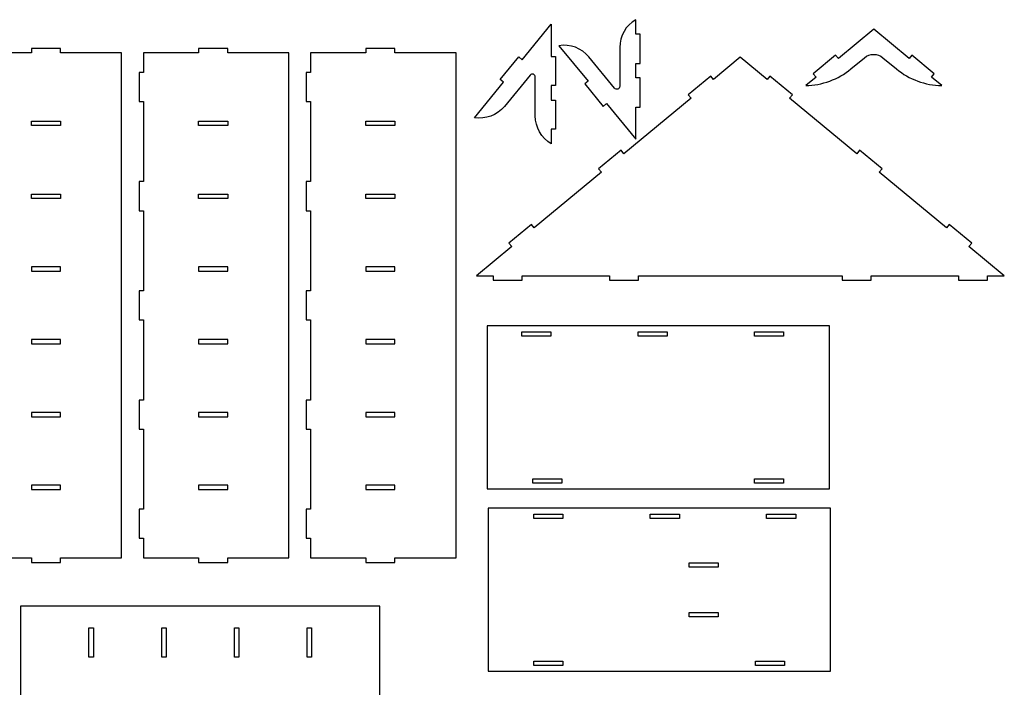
# Model space of a CAD drawing. Header units: millimetres. Extents: x -1146 to 1019, y -763 to 979.
# Tile 92 of 143: x -75 to 602, y 500 to 958. Entities that reach past the tile are written whole.
import ezdxf

# ---------------------------------------------------------------- set-up
doc = ezdxf.new("R2010")
doc.units = ezdxf.units.MM
doc.header["$MEASUREMENT"] = 0
doc.layers.add('Layer 1', color=7, linetype='Continuous')

msp = doc.modelspace()

# ---------------------------------------------------------------- linework, layer by layer
at = {"layer": 'Layer 1', "lineweight": 25}
for points, knots in [([(237.1956, 891.0567), (244.9477, 889.7603), (252.8026, 892.6978), (257.8016, 898.7633), (257.8016, 898.7633), (257.8016, 898.7633), (275.4975, 920.2342), (275.4975, 920.2342), (275.4975, 920.2342), (276.0342, 920.8855), (276.9222, 921.1298), (277.7167, 920.8446), (277.7167, 920.8446), (278.5112, 920.5596), (279.0408, 919.8062), (279.0408, 918.9622), (279.0408, 918.9622), (279.0408, 918.9622), (279.0408, 892.2282), (279.0408, 892.2282), (279.0408, 892.2282), (279.0408, 884.3684), (283.2341, 877.1055), (290.0408, 873.1757), (290.0408, 873.1757), (290.0408, 873.1757), (290.0408, 883.1757), (290.0408, 883.1757), (290.0408, 883.1757), (290.0408, 883.1757), (293.0408, 883.1757), (293.0408, 883.1757), (293.0408, 883.1757), (293.0408, 883.1757), (293.0408, 903.1757), (293.0408, 903.1757), (293.0408, 903.1757), (293.0408, 903.1757), (290.0408, 903.1757), (290.0408, 903.1757), (290.0408, 903.1757), (290.0408, 903.1757), (290.0408, 913.1757), (290.0408, 913.1757), (290.0408, 913.1757), (290.0408, 913.1757), (293.0408, 913.1757), (293.0408, 913.1757), (293.0408, 913.1757), (293.0408, 913.1757), (293.0408, 933.1757), (293.0408, 933.1757), (293.0408, 933.1757), (293.0408, 933.1757), (290.0408, 933.1757), (290.0408, 933.1757), (290.0408, 933.1757), (290.0408, 933.1757), (290.0408, 955.1757), (290.0408, 955.1757), (290.0408, 955.1757), (290.0408, 955.1757), (269.9781, 930.8331), (269.9781, 930.8331), (269.9781, 930.8331), (269.9781, 930.8331), (267.6631, 932.7411), (267.6631, 932.7411), (267.6631, 932.7411), (267.6631, 932.7411), (254.943, 917.3073), (254.943, 917.3073), (254.943, 917.3073), (254.943, 917.3073), (257.2582, 915.3993), (257.2582, 915.3993), (257.2582, 915.3993), (257.2582, 915.3993), (237.1955, 891.0567), (237.1955, 891.0567), (237.1955, 891.0567), (237.1955, 891.0567), (237.1956, 891.0567), (237.1956, 891.0567)], [0, 0, 0, 0, 0.04545455, 0.04545455, 0.04545455, 0.04545455, 0.09090909, 0.09090909, 0.09090909, 0.09090909, 0.13636364, 0.13636364, 0.13636364, 0.13636364, 0.18181818, 0.18181818, 0.18181818, 0.18181818, 0.22727273, 0.22727273, 0.22727273, 0.22727273, 0.27272727, 0.27272727, 0.27272727, 0.27272727, 0.31818182, 0.31818182, 0.31818182, 0.31818182, 0.36363636, 0.36363636, 0.36363636, 0.36363636, 0.40909091, 0.40909091, 0.40909091, 0.40909091, 0.45454545, 0.45454545, 0.45454545, 0.45454545, 0.5, 0.5, 0.5, 0.5, 0.54545455, 0.54545455, 0.54545455, 0.54545455, 0.59090909, 0.59090909, 0.59090909, 0.59090909, 0.63636364, 0.63636364, 0.63636364, 0.63636364, 0.68181818, 0.68181818, 0.68181818, 0.68181818, 0.72727273, 0.72727273, 0.72727273, 0.72727273, 0.77272727, 0.77272727, 0.77272727, 0.77272727, 0.81818182, 0.81818182, 0.81818182, 0.81818182, 0.86363636, 0.86363636, 0.86363636, 0.86363636, 0.90909091, 0.90909091, 0.90909091, 0.90909091, 1, 1, 1, 1]), ([(295.2793, 940.4668), (303.0314, 941.7632), (310.8863, 938.8257), (315.8853, 932.7602), (315.8853, 932.7602), (315.8853, 932.7602), (333.5812, 911.2893), (333.5812, 911.2893), (333.5812, 911.2893), (334.1179, 910.638), (335.0059, 910.3937), (335.8004, 910.6789), (335.8004, 910.6789), (336.5949, 910.9639), (337.1245, 911.7173), (337.1245, 912.5613), (337.1245, 912.5613), (337.1245, 912.5613), (337.1245, 939.2953), (337.1245, 939.2953), (337.1245, 939.2953), (337.1245, 947.1551), (341.3178, 954.418), (348.1245, 958.3478), (348.1245, 958.3478), (348.1245, 958.3478), (348.1245, 948.3478), (348.1245, 948.3478), (348.1245, 948.3478), (348.1245, 948.3478), (351.1245, 948.3478), (351.1245, 948.3478), (351.1245, 948.3478), (351.1245, 948.3478), (351.1245, 928.3478), (351.1245, 928.3478), (351.1245, 928.3478), (351.1245, 928.3478), (348.1245, 928.3478), (348.1245, 928.3478), (348.1245, 928.3478), (348.1245, 928.3478), (348.1245, 918.3478), (348.1245, 918.3478), (348.1245, 918.3478), (348.1245, 918.3478), (351.1245, 918.3478), (351.1245, 918.3478), (351.1245, 918.3478), (351.1245, 918.3478), (351.1245, 898.3478), (351.1245, 898.3478), (351.1245, 898.3478), (351.1245, 898.3478), (348.1245, 898.3478), (348.1245, 898.3478), (348.1245, 898.3478), (348.1245, 898.3478), (348.1245, 876.3478), (348.1245, 876.3478), (348.1245, 876.3478), (348.1245, 876.3478), (328.0618, 900.6904), (328.0618, 900.6904), (328.0618, 900.6904), (328.0618, 900.6904), (325.7468, 898.7824), (325.7468, 898.7824), (325.7468, 898.7824), (325.7468, 898.7824), (313.0267, 914.2162), (313.0267, 914.2162), (313.0267, 914.2162), (313.0267, 914.2162), (315.3419, 916.1242), (315.3419, 916.1242), (315.3419, 916.1242), (315.3419, 916.1242), (295.2792, 940.4668), (295.2792, 940.4668), (295.2792, 940.4668), (295.2792, 940.4668), (295.2793, 940.4668), (295.2793, 940.4668)], [0, 0, 0, 0, 0.04545455, 0.04545455, 0.04545455, 0.04545455, 0.09090909, 0.09090909, 0.09090909, 0.09090909, 0.13636364, 0.13636364, 0.13636364, 0.13636364, 0.18181818, 0.18181818, 0.18181818, 0.18181818, 0.22727273, 0.22727273, 0.22727273, 0.22727273, 0.27272727, 0.27272727, 0.27272727, 0.27272727, 0.31818182, 0.31818182, 0.31818182, 0.31818182, 0.36363636, 0.36363636, 0.36363636, 0.36363636, 0.40909091, 0.40909091, 0.40909091, 0.40909091, 0.45454545, 0.45454545, 0.45454545, 0.45454545, 0.5, 0.5, 0.5, 0.5, 0.54545455, 0.54545455, 0.54545455, 0.54545455, 0.59090909, 0.59090909, 0.59090909, 0.59090909, 0.63636364, 0.63636364, 0.63636364, 0.63636364, 0.68181818, 0.68181818, 0.68181818, 0.68181818, 0.72727273, 0.72727273, 0.72727273, 0.72727273, 0.77272727, 0.77272727, 0.77272727, 0.77272727, 0.81818182, 0.81818182, 0.81818182, 0.81818182, 0.86363636, 0.86363636, 0.86363636, 0.86363636, 0.90909091, 0.90909091, 0.90909091, 0.90909091, 1, 1, 1, 1]), ([(558.5167, 913.1024), (547.1405, 913.2678), (536.1609, 917.3079), (527.3908, 924.5558), (527.3908, 924.5558), (527.3908, 924.5558), (518.1112, 932.2248), (518.1112, 932.2248), (518.1112, 932.2248), (514.4137, 935.2804), (509.0675, 935.2804), (505.3703, 932.2248), (505.3703, 932.2248), (505.3703, 932.2248), (496.0907, 924.5558), (496.0907, 924.5558), (496.0907, 924.5558), (487.3206, 917.3079), (476.3412, 913.2678), (464.9648, 913.1024), (464.9648, 913.1024), (464.9648, 913.1024), (472.088, 918.9894), (472.088, 918.9894), (472.088, 918.9894), (472.088, 918.9894), (470.1218, 921.2553), (470.1218, 921.2553), (470.1218, 921.2553), (470.1218, 921.2553), (485.5383, 933.9962), (485.5383, 933.9962), (485.5383, 933.9962), (485.5383, 933.9962), (487.4489, 931.6843), (487.4489, 931.6843), (487.4489, 931.6843), (487.4489, 931.6843), (511.7407, 951.7602), (511.7407, 951.7602), (511.7407, 951.7602), (511.7407, 951.7602), (536.0325, 931.6843), (536.0325, 931.6843), (536.0325, 931.6843), (536.0325, 931.6843), (537.9431, 933.9962), (537.9431, 933.9962), (537.9431, 933.9962), (537.9431, 933.9962), (553.3596, 921.2553), (553.3596, 921.2553), (553.3596, 921.2553), (553.3596, 921.2553), (551.3934, 918.9894), (551.3934, 918.9894), (551.3934, 918.9894), (551.3934, 918.9894), (558.5166, 913.1024), (558.5166, 913.1024), (558.5166, 913.1024), (558.5166, 913.1024), (558.5167, 913.1024), (558.5167, 913.1024)], [0, 0, 0, 0, 0.05882353, 0.05882353, 0.05882353, 0.05882353, 0.11764706, 0.11764706, 0.11764706, 0.11764706, 0.17647059, 0.17647059, 0.17647059, 0.17647059, 0.23529412, 0.23529412, 0.23529412, 0.23529412, 0.29411765, 0.29411765, 0.29411765, 0.29411765, 0.35294118, 0.35294118, 0.35294118, 0.35294118, 0.41176471, 0.41176471, 0.41176471, 0.41176471, 0.47058824, 0.47058824, 0.47058824, 0.47058824, 0.52941176, 0.52941176, 0.52941176, 0.52941176, 0.58823529, 0.58823529, 0.58823529, 0.58823529, 0.64705882, 0.64705882, 0.64705882, 0.64705882, 0.70588235, 0.70588235, 0.70588235, 0.70588235, 0.76470588, 0.76470588, 0.76470588, 0.76470588, 0.82352941, 0.82352941, 0.82352941, 0.82352941, 0.88235294, 0.88235294, 0.88235294, 0.88235294, 1, 1, 1, 1]), ([(-105.4128, 588.5999), (-105.4128, 588.5999), (-105.4128, 602.1), (-105.4128, 602.1), (-105.4128, 602.1), (-105.4128, 602.1), (-108.4128, 602.1), (-108.4128, 602.1), (-108.4128, 602.1), (-108.4128, 602.1), (-108.4128, 622.1), (-108.4128, 622.1), (-108.4128, 622.1), (-108.4128, 622.1), (-105.4128, 622.1), (-105.4128, 622.1), (-105.4128, 622.1), (-105.4128, 622.1), (-105.4128, 677.0999), (-105.4128, 677.0999), (-105.4128, 677.0999), (-105.4128, 677.0999), (-108.4128, 677.0999), (-108.4128, 677.0999), (-108.4128, 677.0999), (-108.4128, 677.0999), (-108.4128, 697.0999), (-108.4128, 697.0999), (-108.4128, 697.0999), (-108.4128, 697.0999), (-105.4128, 697.0999), (-105.4128, 697.0999), (-105.4128, 697.0999), (-105.4128, 697.0999), (-105.4128, 752.0998), (-105.4128, 752.0998), (-105.4128, 752.0998), (-105.4128, 752.0998), (-108.4128, 752.0998), (-108.4128, 752.0998), (-108.4128, 752.0998), (-108.4128, 752.0998), (-108.4128, 772.0998), (-108.4128, 772.0998), (-108.4128, 772.0998), (-108.4128, 772.0998), (-105.4128, 772.0998), (-105.4128, 772.0998), (-105.4128, 772.0998), (-105.4128, 772.0998), (-105.4128, 827.0997), (-105.4128, 827.0997), (-105.4128, 827.0997), (-105.4128, 827.0997), (-108.4128, 827.0997), (-108.4128, 827.0997), (-108.4128, 827.0997), (-108.4128, 827.0997), (-108.4128, 847.0997), (-108.4128, 847.0997), (-108.4128, 847.0997), (-108.4128, 847.0997), (-105.4128, 847.0997), (-105.4128, 847.0997), (-105.4128, 847.0997), (-105.4128, 847.0997), (-105.4128, 902.0996), (-105.4128, 902.0996), (-105.4128, 902.0996), (-105.4128, 902.0996), (-108.4128, 902.0996), (-108.4128, 902.0996), (-108.4128, 902.0996), (-108.4128, 902.0996), (-108.4128, 922.0996), (-108.4128, 922.0996), (-108.4128, 922.0996), (-108.4128, 922.0996), (-105.4128, 922.0996), (-105.4128, 922.0996), (-105.4128, 922.0996), (-105.4128, 922.0996), (-105.4128, 935.5997), (-105.4128, 935.5997), (-105.4128, 935.5997), (-105.4128, 935.5997), (-67.4129, 935.5997), (-67.4129, 935.5997), (-67.4129, 935.5997), (-67.4129, 935.5997), (-67.4129, 938.5997), (-67.4129, 938.5997), (-67.4129, 938.5997), (-67.4129, 938.5997), (-47.4129, 938.5997), (-47.4129, 938.5997), (-47.4129, 938.5997), (-47.4129, 938.5997), (-47.4129, 935.5997), (-47.4129, 935.5997), (-47.4129, 935.5997), (-47.4129, 935.5997), (-5.413, 935.5997), (-5.413, 935.5997), (-5.413, 935.5997), (-5.413, 935.5997), (-5.413, 588.5996), (-5.413, 588.5996), (-5.413, 588.5996), (-5.413, 588.5996), (-47.4129, 588.5996), (-47.4129, 588.5996), (-47.4129, 588.5996), (-47.4129, 588.5996), (-47.4129, 585.5996), (-47.4129, 585.5996), (-47.4129, 585.5996), (-47.4129, 585.5996), (-67.4129, 585.5996), (-67.4129, 585.5996), (-67.4129, 585.5996), (-67.4129, 585.5996), (-67.4129, 588.5996), (-67.4129, 588.5996), (-67.4129, 588.5996), (-67.4129, 588.5996), (-105.4128, 588.5996), (-105.4128, 588.5996), (-105.4128, 588.5996), (-105.4128, 588.5996), (-105.4128, 588.5999), (-105.4128, 588.5999)], [0, 0, 0, 0, 0.02941176, 0.02941176, 0.02941176, 0.02941176, 0.05882353, 0.05882353, 0.05882353, 0.05882353, 0.08823529, 0.08823529, 0.08823529, 0.08823529, 0.11764706, 0.11764706, 0.11764706, 0.11764706, 0.14705882, 0.14705882, 0.14705882, 0.14705882, 0.17647059, 0.17647059, 0.17647059, 0.17647059, 0.20588235, 0.20588235, 0.20588235, 0.20588235, 0.23529412, 0.23529412, 0.23529412, 0.23529412, 0.26470588, 0.26470588, 0.26470588, 0.26470588, 0.29411765, 0.29411765, 0.29411765, 0.29411765, 0.32352941, 0.32352941, 0.32352941, 0.32352941, 0.35294118, 0.35294118, 0.35294118, 0.35294118, 0.38235294, 0.38235294, 0.38235294, 0.38235294, 0.41176471, 0.41176471, 0.41176471, 0.41176471, 0.44117647, 0.44117647, 0.44117647, 0.44117647, 0.47058824, 0.47058824, 0.47058824, 0.47058824, 0.5, 0.5, 0.5, 0.5, 0.52941176, 0.52941176, 0.52941176, 0.52941176, 0.55882353, 0.55882353, 0.55882353, 0.55882353, 0.58823529, 0.58823529, 0.58823529, 0.58823529, 0.61764706, 0.61764706, 0.61764706, 0.61764706, 0.64705882, 0.64705882, 0.64705882, 0.64705882, 0.67647059, 0.67647059, 0.67647059, 0.67647059, 0.70588235, 0.70588235, 0.70588235, 0.70588235, 0.73529412, 0.73529412, 0.73529412, 0.73529412, 0.76470588, 0.76470588, 0.76470588, 0.76470588, 0.79411765, 0.79411765, 0.79411765, 0.79411765, 0.82352941, 0.82352941, 0.82352941, 0.82352941, 0.85294118, 0.85294118, 0.85294118, 0.85294118, 0.88235294, 0.88235294, 0.88235294, 0.88235294, 0.91176471, 0.91176471, 0.91176471, 0.91176471, 0.94117647, 0.94117647, 0.94117647, 0.94117647, 1, 1, 1, 1]), ([(9.5872, 588.5999), (9.5872, 588.5999), (9.5872, 602.1), (9.5872, 602.1), (9.5872, 602.1), (9.5872, 602.1), (6.5872, 602.1), (6.5872, 602.1), (6.5872, 602.1), (6.5872, 602.1), (6.5872, 622.1), (6.5872, 622.1), (6.5872, 622.1), (6.5872, 622.1), (9.5872, 622.1), (9.5872, 622.1), (9.5872, 622.1), (9.5872, 622.1), (9.5872, 677.0999), (9.5872, 677.0999), (9.5872, 677.0999), (9.5872, 677.0999), (6.5872, 677.0999), (6.5872, 677.0999), (6.5872, 677.0999), (6.5872, 677.0999), (6.5872, 697.0999), (6.5872, 697.0999), (6.5872, 697.0999), (6.5872, 697.0999), (9.5872, 697.0999), (9.5872, 697.0999), (9.5872, 697.0999), (9.5872, 697.0999), (9.5872, 752.0998), (9.5872, 752.0998), (9.5872, 752.0998), (9.5872, 752.0998), (6.5872, 752.0998), (6.5872, 752.0998), (6.5872, 752.0998), (6.5872, 752.0998), (6.5872, 772.0998), (6.5872, 772.0998), (6.5872, 772.0998), (6.5872, 772.0998), (9.5872, 772.0998), (9.5872, 772.0998), (9.5872, 772.0998), (9.5872, 772.0998), (9.5872, 827.0997), (9.5872, 827.0997), (9.5872, 827.0997), (9.5872, 827.0997), (6.5872, 827.0997), (6.5872, 827.0997), (6.5872, 827.0997), (6.5872, 827.0997), (6.5872, 847.0997), (6.5872, 847.0997), (6.5872, 847.0997), (6.5872, 847.0997), (9.5872, 847.0997), (9.5872, 847.0997), (9.5872, 847.0997), (9.5872, 847.0997), (9.5872, 902.0996), (9.5872, 902.0996), (9.5872, 902.0996), (9.5872, 902.0996), (6.5872, 902.0996), (6.5872, 902.0996), (6.5872, 902.0996), (6.5872, 902.0996), (6.5872, 922.0996), (6.5872, 922.0996), (6.5872, 922.0996), (6.5872, 922.0996), (9.5872, 922.0996), (9.5872, 922.0996), (9.5872, 922.0996), (9.5872, 922.0996), (9.5872, 935.5997), (9.5872, 935.5997), (9.5872, 935.5997), (9.5872, 935.5997), (47.5871, 935.5997), (47.5871, 935.5997), (47.5871, 935.5997), (47.5871, 935.5997), (47.5871, 938.5997), (47.5871, 938.5997), (47.5871, 938.5997), (47.5871, 938.5997), (67.5871, 938.5997), (67.5871, 938.5997), (67.5871, 938.5997), (67.5871, 938.5997), (67.5871, 935.5997), (67.5871, 935.5997), (67.5871, 935.5997), (67.5871, 935.5997), (109.587, 935.5997), (109.587, 935.5997), (109.587, 935.5997), (109.587, 935.5997), (109.587, 588.5996), (109.587, 588.5996), (109.587, 588.5996), (109.587, 588.5996), (67.5871, 588.5996), (67.5871, 588.5996), (67.5871, 588.5996), (67.5871, 588.5996), (67.5871, 585.5996), (67.5871, 585.5996), (67.5871, 585.5996), (67.5871, 585.5996), (47.5871, 585.5996), (47.5871, 585.5996), (47.5871, 585.5996), (47.5871, 585.5996), (47.5871, 588.5996), (47.5871, 588.5996), (47.5871, 588.5996), (47.5871, 588.5996), (9.5872, 588.5996), (9.5872, 588.5996), (9.5872, 588.5996), (9.5872, 588.5996), (9.5872, 588.5999), (9.5872, 588.5999)], [0, 0, 0, 0, 0.02941176, 0.02941176, 0.02941176, 0.02941176, 0.05882353, 0.05882353, 0.05882353, 0.05882353, 0.08823529, 0.08823529, 0.08823529, 0.08823529, 0.11764706, 0.11764706, 0.11764706, 0.11764706, 0.14705882, 0.14705882, 0.14705882, 0.14705882, 0.17647059, 0.17647059, 0.17647059, 0.17647059, 0.20588235, 0.20588235, 0.20588235, 0.20588235, 0.23529412, 0.23529412, 0.23529412, 0.23529412, 0.26470588, 0.26470588, 0.26470588, 0.26470588, 0.29411765, 0.29411765, 0.29411765, 0.29411765, 0.32352941, 0.32352941, 0.32352941, 0.32352941, 0.35294118, 0.35294118, 0.35294118, 0.35294118, 0.38235294, 0.38235294, 0.38235294, 0.38235294, 0.41176471, 0.41176471, 0.41176471, 0.41176471, 0.44117647, 0.44117647, 0.44117647, 0.44117647, 0.47058824, 0.47058824, 0.47058824, 0.47058824, 0.5, 0.5, 0.5, 0.5, 0.52941176, 0.52941176, 0.52941176, 0.52941176, 0.55882353, 0.55882353, 0.55882353, 0.55882353, 0.58823529, 0.58823529, 0.58823529, 0.58823529, 0.61764706, 0.61764706, 0.61764706, 0.61764706, 0.64705882, 0.64705882, 0.64705882, 0.64705882, 0.67647059, 0.67647059, 0.67647059, 0.67647059, 0.70588235, 0.70588235, 0.70588235, 0.70588235, 0.73529412, 0.73529412, 0.73529412, 0.73529412, 0.76470588, 0.76470588, 0.76470588, 0.76470588, 0.79411765, 0.79411765, 0.79411765, 0.79411765, 0.82352941, 0.82352941, 0.82352941, 0.82352941, 0.85294118, 0.85294118, 0.85294118, 0.85294118, 0.88235294, 0.88235294, 0.88235294, 0.88235294, 0.91176471, 0.91176471, 0.91176471, 0.91176471, 0.94117647, 0.94117647, 0.94117647, 0.94117647, 1, 1, 1, 1]), ([(124.5872, 588.5999), (124.5872, 588.5999), (124.5872, 602.1), (124.5872, 602.1), (124.5872, 602.1), (124.5872, 602.1), (121.5872, 602.1), (121.5872, 602.1), (121.5872, 602.1), (121.5872, 602.1), (121.5872, 622.1), (121.5872, 622.1), (121.5872, 622.1), (121.5872, 622.1), (124.5872, 622.1), (124.5872, 622.1), (124.5872, 622.1), (124.5872, 622.1), (124.5872, 677.0999), (124.5872, 677.0999), (124.5872, 677.0999), (124.5872, 677.0999), (121.5872, 677.0999), (121.5872, 677.0999), (121.5872, 677.0999), (121.5872, 677.0999), (121.5872, 697.0999), (121.5872, 697.0999), (121.5872, 697.0999), (121.5872, 697.0999), (124.5872, 697.0999), (124.5872, 697.0999), (124.5872, 697.0999), (124.5872, 697.0999), (124.5872, 752.0998), (124.5872, 752.0998), (124.5872, 752.0998), (124.5872, 752.0998), (121.5872, 752.0998), (121.5872, 752.0998), (121.5872, 752.0998), (121.5872, 752.0998), (121.5872, 772.0998), (121.5872, 772.0998), (121.5872, 772.0998), (121.5872, 772.0998), (124.5872, 772.0998), (124.5872, 772.0998), (124.5872, 772.0998), (124.5872, 772.0998), (124.5872, 827.0997), (124.5872, 827.0997), (124.5872, 827.0997), (124.5872, 827.0997), (121.5872, 827.0997), (121.5872, 827.0997), (121.5872, 827.0997), (121.5872, 827.0997), (121.5872, 847.0997), (121.5872, 847.0997), (121.5872, 847.0997), (121.5872, 847.0997), (124.5872, 847.0997), (124.5872, 847.0997), (124.5872, 847.0997), (124.5872, 847.0997), (124.5872, 902.0996), (124.5872, 902.0996), (124.5872, 902.0996), (124.5872, 902.0996), (121.5872, 902.0996), (121.5872, 902.0996), (121.5872, 902.0996), (121.5872, 902.0996), (121.5872, 922.0996), (121.5872, 922.0996), (121.5872, 922.0996), (121.5872, 922.0996), (124.5872, 922.0996), (124.5872, 922.0996), (124.5872, 922.0996), (124.5872, 922.0996), (124.5872, 935.5997), (124.5872, 935.5997), (124.5872, 935.5997), (124.5872, 935.5997), (162.5871, 935.5997), (162.5871, 935.5997), (162.5871, 935.5997), (162.5871, 935.5997), (162.5871, 938.5997), (162.5871, 938.5997), (162.5871, 938.5997), (162.5871, 938.5997), (182.5871, 938.5997), (182.5871, 938.5997), (182.5871, 938.5997), (182.5871, 938.5997), (182.5871, 935.5997), (182.5871, 935.5997), (182.5871, 935.5997), (182.5871, 935.5997), (224.587, 935.5997), (224.587, 935.5997), (224.587, 935.5997), (224.587, 935.5997), (224.587, 588.5996), (224.587, 588.5996), (224.587, 588.5996), (224.587, 588.5996), (182.5871, 588.5996), (182.5871, 588.5996), (182.5871, 588.5996), (182.5871, 588.5996), (182.5871, 585.5996), (182.5871, 585.5996), (182.5871, 585.5996), (182.5871, 585.5996), (162.5871, 585.5996), (162.5871, 585.5996), (162.5871, 585.5996), (162.5871, 585.5996), (162.5871, 588.5996), (162.5871, 588.5996), (162.5871, 588.5996), (162.5871, 588.5996), (124.5872, 588.5996), (124.5872, 588.5996), (124.5872, 588.5996), (124.5872, 588.5996), (124.5872, 588.5999), (124.5872, 588.5999)], [0, 0, 0, 0, 0.02941176, 0.02941176, 0.02941176, 0.02941176, 0.05882353, 0.05882353, 0.05882353, 0.05882353, 0.08823529, 0.08823529, 0.08823529, 0.08823529, 0.11764706, 0.11764706, 0.11764706, 0.11764706, 0.14705882, 0.14705882, 0.14705882, 0.14705882, 0.17647059, 0.17647059, 0.17647059, 0.17647059, 0.20588235, 0.20588235, 0.20588235, 0.20588235, 0.23529412, 0.23529412, 0.23529412, 0.23529412, 0.26470588, 0.26470588, 0.26470588, 0.26470588, 0.29411765, 0.29411765, 0.29411765, 0.29411765, 0.32352941, 0.32352941, 0.32352941, 0.32352941, 0.35294118, 0.35294118, 0.35294118, 0.35294118, 0.38235294, 0.38235294, 0.38235294, 0.38235294, 0.41176471, 0.41176471, 0.41176471, 0.41176471, 0.44117647, 0.44117647, 0.44117647, 0.44117647, 0.47058824, 0.47058824, 0.47058824, 0.47058824, 0.5, 0.5, 0.5, 0.5, 0.52941176, 0.52941176, 0.52941176, 0.52941176, 0.55882353, 0.55882353, 0.55882353, 0.55882353, 0.58823529, 0.58823529, 0.58823529, 0.58823529, 0.61764706, 0.61764706, 0.61764706, 0.61764706, 0.64705882, 0.64705882, 0.64705882, 0.64705882, 0.67647059, 0.67647059, 0.67647059, 0.67647059, 0.70588235, 0.70588235, 0.70588235, 0.70588235, 0.73529412, 0.73529412, 0.73529412, 0.73529412, 0.76470588, 0.76470588, 0.76470588, 0.76470588, 0.79411765, 0.79411765, 0.79411765, 0.79411765, 0.82352941, 0.82352941, 0.82352941, 0.82352941, 0.85294118, 0.85294118, 0.85294118, 0.85294118, 0.88235294, 0.88235294, 0.88235294, 0.88235294, 0.91176471, 0.91176471, 0.91176471, 0.91176471, 0.94117647, 0.94117647, 0.94117647, 0.94117647, 1, 1, 1, 1]), ([(490.0419, 782.5255), (490.0419, 782.5255), (350.0417, 782.5255), (350.0417, 782.5255), (350.0417, 782.5255), (350.0417, 782.5255), (350.0417, 779.5256), (350.0417, 779.5256), (350.0417, 779.5256), (350.0417, 779.5256), (330.0417, 779.5256), (330.0417, 779.5256), (330.0417, 779.5256), (330.0417, 779.5256), (330.0417, 782.5255), (330.0417, 782.5255), (330.0417, 782.5255), (330.0417, 782.5255), (270.0418, 782.5255), (270.0418, 782.5255), (270.0418, 782.5255), (270.0418, 782.5255), (270.0418, 779.5256), (270.0418, 779.5256), (270.0418, 779.5256), (270.0418, 779.5256), (250.0419, 779.5256), (250.0419, 779.5256), (250.0419, 779.5256), (250.0419, 779.5256), (250.0419, 782.5255), (250.0419, 782.5255), (250.0419, 782.5255), (250.0419, 782.5255), (238.5418, 782.5255), (238.5418, 782.5255), (238.5418, 782.5255), (238.5418, 782.5255), (262.8536, 802.618), (262.8536, 802.618), (262.8536, 802.618), (262.8536, 802.618), (260.9426, 804.9306), (260.9426, 804.9306), (260.9426, 804.9306), (260.9426, 804.9306), (276.3591, 817.6715), (276.3591, 817.6715), (276.3591, 817.6715), (276.3591, 817.6715), (278.2702, 815.3591), (278.2702, 815.3591), (278.2702, 815.3591), (278.2702, 815.3591), (324.5198, 853.5818), (324.5198, 853.5818), (324.5198, 853.5818), (324.5198, 853.5818), (322.6087, 855.8942), (322.6087, 855.8942), (322.6087, 855.8942), (322.6087, 855.8942), (338.0252, 868.6351), (338.0252, 868.6351), (338.0252, 868.6351), (338.0252, 868.6351), (339.9363, 866.3227), (339.9363, 866.3227), (339.9363, 866.3227), (339.9363, 866.3227), (386.1859, 904.5454), (386.1859, 904.5454), (386.1859, 904.5454), (386.1859, 904.5454), (384.2745, 906.858), (384.2745, 906.858), (384.2745, 906.858), (384.2745, 906.858), (399.6911, 919.5989), (399.6911, 919.5989), (399.6911, 919.5989), (399.6911, 919.5989), (401.6024, 917.2863), (401.6024, 917.2863), (401.6024, 917.2863), (401.6024, 917.2863), (420.0418, 932.5257), (420.0418, 932.5257), (420.0418, 932.5257), (420.0418, 932.5257), (438.4812, 917.2863), (438.4812, 917.2863), (438.4812, 917.2863), (438.4812, 917.2863), (440.3925, 919.5989), (440.3925, 919.5989), (440.3925, 919.5989), (440.3925, 919.5989), (455.8091, 906.858), (455.8091, 906.858), (455.8091, 906.858), (455.8091, 906.858), (453.8977, 904.5454), (453.8977, 904.5454), (453.8977, 904.5454), (453.8977, 904.5454), (500.1473, 866.3227), (500.1473, 866.3227), (500.1473, 866.3227), (500.1473, 866.3227), (502.0584, 868.6351), (502.0584, 868.6351), (502.0584, 868.6351), (502.0584, 868.6351), (517.4749, 855.8942), (517.4749, 855.8942), (517.4749, 855.8942), (517.4749, 855.8942), (515.5638, 853.5818), (515.5638, 853.5818), (515.5638, 853.5818), (515.5638, 853.5818), (561.8134, 815.3591), (561.8134, 815.3591), (561.8134, 815.3591), (561.8134, 815.3591), (563.7245, 817.6715), (563.7245, 817.6715), (563.7245, 817.6715), (563.7245, 817.6715), (579.141, 804.9306), (579.141, 804.9306), (579.141, 804.9306), (579.141, 804.9306), (577.2299, 802.618), (577.2299, 802.618), (577.2299, 802.618), (577.2299, 802.618), (601.5418, 782.5255), (601.5418, 782.5255), (601.5418, 782.5255), (601.5418, 782.5255), (590.0417, 782.5255), (590.0417, 782.5255), (590.0417, 782.5255), (590.0417, 782.5255), (590.0417, 779.5256), (590.0417, 779.5256), (590.0417, 779.5256), (590.0417, 779.5256), (570.0417, 779.5256), (570.0417, 779.5256), (570.0417, 779.5256), (570.0417, 779.5256), (570.0417, 782.5255), (570.0417, 782.5255), (570.0417, 782.5255), (570.0417, 782.5255), (510.0419, 782.5255), (510.0419, 782.5255), (510.0419, 782.5255), (510.0419, 782.5255), (510.0419, 779.5256), (510.0419, 779.5256), (510.0419, 779.5256), (510.0419, 779.5256), (490.0419, 779.5256), (490.0419, 779.5256), (490.0419, 779.5256), (490.0419, 779.5256), (490.0419, 782.5255), (490.0419, 782.5255)], [0, 0, 0, 0, 0.02272727, 0.02272727, 0.02272727, 0.02272727, 0.04545455, 0.04545455, 0.04545455, 0.04545455, 0.06818182, 0.06818182, 0.06818182, 0.06818182, 0.09090909, 0.09090909, 0.09090909, 0.09090909, 0.11363636, 0.11363636, 0.11363636, 0.11363636, 0.13636364, 0.13636364, 0.13636364, 0.13636364, 0.15909091, 0.15909091, 0.15909091, 0.15909091, 0.18181818, 0.18181818, 0.18181818, 0.18181818, 0.20454545, 0.20454545, 0.20454545, 0.20454545, 0.22727273, 0.22727273, 0.22727273, 0.22727273, 0.25, 0.25, 0.25, 0.25, 0.27272727, 0.27272727, 0.27272727, 0.27272727, 0.29545455, 0.29545455, 0.29545455, 0.29545455, 0.31818182, 0.31818182, 0.31818182, 0.31818182, 0.34090909, 0.34090909, 0.34090909, 0.34090909, 0.36363636, 0.36363636, 0.36363636, 0.36363636, 0.38636364, 0.38636364, 0.38636364, 0.38636364, 0.40909091, 0.40909091, 0.40909091, 0.40909091, 0.43181818, 0.43181818, 0.43181818, 0.43181818, 0.45454545, 0.45454545, 0.45454545, 0.45454545, 0.47727273, 0.47727273, 0.47727273, 0.47727273, 0.5, 0.5, 0.5, 0.5, 0.52272727, 0.52272727, 0.52272727, 0.52272727, 0.54545455, 0.54545455, 0.54545455, 0.54545455, 0.56818182, 0.56818182, 0.56818182, 0.56818182, 0.59090909, 0.59090909, 0.59090909, 0.59090909, 0.61363636, 0.61363636, 0.61363636, 0.61363636, 0.63636364, 0.63636364, 0.63636364, 0.63636364, 0.65909091, 0.65909091, 0.65909091, 0.65909091, 0.68181818, 0.68181818, 0.68181818, 0.68181818, 0.70454545, 0.70454545, 0.70454545, 0.70454545, 0.72727273, 0.72727273, 0.72727273, 0.72727273, 0.75, 0.75, 0.75, 0.75, 0.77272727, 0.77272727, 0.77272727, 0.77272727, 0.79545455, 0.79545455, 0.79545455, 0.79545455, 0.81818182, 0.81818182, 0.81818182, 0.81818182, 0.84090909, 0.84090909, 0.84090909, 0.84090909, 0.86363636, 0.86363636, 0.86363636, 0.86363636, 0.88636364, 0.88636364, 0.88636364, 0.88636364, 0.90909091, 0.90909091, 0.90909091, 0.90909091, 0.93181818, 0.93181818, 0.93181818, 0.93181818, 0.95454545, 0.95454545, 0.95454545, 0.95454545, 1, 1, 1, 1]), ([(-47.4129, 885.5998), (-47.4129, 885.5998), (-47.4129, 888.5998), (-47.4129, 888.5998), (-47.4129, 888.5998), (-47.4129, 888.5998), (-67.4129, 888.5998), (-67.4129, 888.5998), (-67.4129, 888.5998), (-67.4129, 888.5998), (-67.4129, 885.5998), (-67.4129, 885.5998), (-67.4129, 885.5998), (-67.4129, 885.5998), (-47.4129, 885.5998), (-47.4129, 885.5998)], [0, 0, 0, 0, 0.2, 0.2, 0.2, 0.2, 0.4, 0.4, 0.4, 0.4, 0.6, 0.6, 0.6, 0.6, 1, 1, 1, 1]), ([(67.5871, 885.5998), (67.5871, 885.5998), (67.5871, 888.5998), (67.5871, 888.5998), (67.5871, 888.5998), (67.5871, 888.5998), (47.5871, 888.5998), (47.5871, 888.5998), (47.5871, 888.5998), (47.5871, 888.5998), (47.5871, 885.5998), (47.5871, 885.5998), (47.5871, 885.5998), (47.5871, 885.5998), (67.5871, 885.5998), (67.5871, 885.5998)], [0, 0, 0, 0, 0.2, 0.2, 0.2, 0.2, 0.4, 0.4, 0.4, 0.4, 0.6, 0.6, 0.6, 0.6, 1, 1, 1, 1]), ([(182.5871, 885.5998), (182.5871, 885.5998), (182.5871, 888.5998), (182.5871, 888.5998), (182.5871, 888.5998), (182.5871, 888.5998), (162.5871, 888.5998), (162.5871, 888.5998), (162.5871, 888.5998), (162.5871, 888.5998), (162.5871, 885.5998), (162.5871, 885.5998), (162.5871, 885.5998), (162.5871, 885.5998), (182.5871, 885.5998), (182.5871, 885.5998)], [0, 0, 0, 0, 0.2, 0.2, 0.2, 0.2, 0.4, 0.4, 0.4, 0.4, 0.6, 0.6, 0.6, 0.6, 1, 1, 1, 1]), ([(-47.4129, 835.5999), (-47.4129, 835.5999), (-47.4129, 838.5999), (-47.4129, 838.5999), (-47.4129, 838.5999), (-47.4129, 838.5999), (-67.4129, 838.5999), (-67.4129, 838.5999), (-67.4129, 838.5999), (-67.4129, 838.5999), (-67.4129, 835.5999), (-67.4129, 835.5999), (-67.4129, 835.5999), (-67.4129, 835.5999), (-47.4129, 835.5999), (-47.4129, 835.5999)], [0, 0, 0, 0, 0.2, 0.2, 0.2, 0.2, 0.4, 0.4, 0.4, 0.4, 0.6, 0.6, 0.6, 0.6, 1, 1, 1, 1]), ([(67.5871, 835.5999), (67.5871, 835.5999), (67.5871, 838.5999), (67.5871, 838.5999), (67.5871, 838.5999), (67.5871, 838.5999), (47.5871, 838.5999), (47.5871, 838.5999), (47.5871, 838.5999), (47.5871, 838.5999), (47.5871, 835.5999), (47.5871, 835.5999), (47.5871, 835.5999), (47.5871, 835.5999), (67.5871, 835.5999), (67.5871, 835.5999)], [0, 0, 0, 0, 0.2, 0.2, 0.2, 0.2, 0.4, 0.4, 0.4, 0.4, 0.6, 0.6, 0.6, 0.6, 1, 1, 1, 1]), ([(182.5871, 835.5999), (182.5871, 835.5999), (182.5871, 838.5999), (182.5871, 838.5999), (182.5871, 838.5999), (182.5871, 838.5999), (162.5871, 838.5999), (162.5871, 838.5999), (162.5871, 838.5999), (162.5871, 838.5999), (162.5871, 835.5999), (162.5871, 835.5999), (162.5871, 835.5999), (162.5871, 835.5999), (182.5871, 835.5999), (182.5871, 835.5999)], [0, 0, 0, 0, 0.2, 0.2, 0.2, 0.2, 0.4, 0.4, 0.4, 0.4, 0.6, 0.6, 0.6, 0.6, 1, 1, 1, 1]), ([(-67.4129, 788.6), (-67.4129, 788.6), (-47.4129, 788.6), (-47.4129, 788.6), (-47.4129, 788.6), (-47.4129, 788.6), (-47.4129, 785.6), (-47.4129, 785.6), (-47.4129, 785.6), (-47.4129, 785.6), (-67.4129, 785.6), (-67.4129, 785.6), (-67.4129, 785.6), (-67.4129, 785.6), (-67.4129, 788.6), (-67.4129, 788.6)], [0, 0, 0, 0, 0.2, 0.2, 0.2, 0.2, 0.4, 0.4, 0.4, 0.4, 0.6, 0.6, 0.6, 0.6, 1, 1, 1, 1]), ([(47.5871, 788.6), (47.5871, 788.6), (67.5871, 788.6), (67.5871, 788.6), (67.5871, 788.6), (67.5871, 788.6), (67.5871, 785.6), (67.5871, 785.6), (67.5871, 785.6), (67.5871, 785.6), (47.5871, 785.6), (47.5871, 785.6), (47.5871, 785.6), (47.5871, 785.6), (47.5871, 788.6), (47.5871, 788.6)], [0, 0, 0, 0, 0.2, 0.2, 0.2, 0.2, 0.4, 0.4, 0.4, 0.4, 0.6, 0.6, 0.6, 0.6, 1, 1, 1, 1]), ([(162.5872, 788.6), (162.5872, 788.6), (182.5872, 788.6), (182.5872, 788.6), (182.5872, 788.6), (182.5872, 788.6), (182.5872, 785.6), (182.5872, 785.6), (182.5872, 785.6), (182.5872, 785.6), (162.5872, 785.6), (162.5872, 785.6), (162.5872, 785.6), (162.5872, 785.6), (162.5872, 788.6), (162.5872, 788.6)], [0, 0, 0, 0, 0.2, 0.2, 0.2, 0.2, 0.4, 0.4, 0.4, 0.4, 0.6, 0.6, 0.6, 0.6, 1, 1, 1, 1]), ([(245.874, 635.9884), (245.874, 635.9884), (245.874, 747.9884), (245.874, 747.9884), (245.874, 747.9884), (245.874, 747.9884), (481.334, 747.9884), (481.334, 747.9884), (481.334, 747.9884), (481.334, 747.9884), (481.334, 635.9884), (481.334, 635.9884), (481.334, 635.9884), (481.334, 635.9884), (245.874, 635.9884), (245.874, 635.9884)], [0, 0, 0, 0, 0.2, 0.2, 0.2, 0.2, 0.4, 0.4, 0.4, 0.4, 0.6, 0.6, 0.6, 0.6, 1, 1, 1, 1]), ([(-67.4129, 738.6001), (-67.4129, 738.6001), (-47.4129, 738.6001), (-47.4129, 738.6001), (-47.4129, 738.6001), (-47.4129, 738.6001), (-47.4129, 735.6001), (-47.4129, 735.6001), (-47.4129, 735.6001), (-47.4129, 735.6001), (-67.4129, 735.6001), (-67.4129, 735.6001), (-67.4129, 735.6001), (-67.4129, 735.6001), (-67.4129, 738.6001), (-67.4129, 738.6001)], [0, 0, 0, 0, 0.2, 0.2, 0.2, 0.2, 0.4, 0.4, 0.4, 0.4, 0.6, 0.6, 0.6, 0.6, 1, 1, 1, 1]), ([(47.5871, 738.6001), (47.5871, 738.6001), (67.5871, 738.6001), (67.5871, 738.6001), (67.5871, 738.6001), (67.5871, 738.6001), (67.5871, 735.6001), (67.5871, 735.6001), (67.5871, 735.6001), (67.5871, 735.6001), (47.5871, 735.6001), (47.5871, 735.6001), (47.5871, 735.6001), (47.5871, 735.6001), (47.5871, 738.6001), (47.5871, 738.6001)], [0, 0, 0, 0, 0.2, 0.2, 0.2, 0.2, 0.4, 0.4, 0.4, 0.4, 0.6, 0.6, 0.6, 0.6, 1, 1, 1, 1]), ([(162.5872, 738.6001), (162.5872, 738.6001), (182.5872, 738.6001), (182.5872, 738.6001), (182.5872, 738.6001), (182.5872, 738.6001), (182.5872, 735.6001), (182.5872, 735.6001), (182.5872, 735.6001), (182.5872, 735.6001), (162.5872, 735.6001), (162.5872, 735.6001), (162.5872, 735.6001), (162.5872, 735.6001), (162.5872, 738.6001), (162.5872, 738.6001)], [0, 0, 0, 0, 0.2, 0.2, 0.2, 0.2, 0.4, 0.4, 0.4, 0.4, 0.6, 0.6, 0.6, 0.6, 1, 1, 1, 1]), ([(269.7939, 743.9884), (269.7939, 743.9884), (269.7939, 740.9884), (269.7939, 740.9884), (269.7939, 740.9884), (269.7939, 740.9884), (289.7939, 740.9884), (289.7939, 740.9884), (289.7939, 740.9884), (289.7939, 740.9884), (289.7939, 743.9884), (289.7939, 743.9884), (289.7939, 743.9884), (289.7939, 743.9884), (269.7939, 743.9884), (269.7939, 743.9884)], [0, 0, 0, 0, 0.2, 0.2, 0.2, 0.2, 0.4, 0.4, 0.4, 0.4, 0.6, 0.6, 0.6, 0.6, 1, 1, 1, 1]), ([(349.7938, 740.9884), (349.7938, 740.9884), (369.7938, 740.9884), (369.7938, 740.9884), (369.7938, 740.9884), (369.7938, 740.9884), (369.7938, 743.9884), (369.7938, 743.9884), (369.7938, 743.9884), (369.7938, 743.9884), (349.7938, 743.9884), (349.7938, 743.9884), (349.7938, 743.9884), (349.7938, 743.9884), (349.7938, 740.9884), (349.7938, 740.9884)], [0, 0, 0, 0, 0.2, 0.2, 0.2, 0.2, 0.4, 0.4, 0.4, 0.4, 0.6, 0.6, 0.6, 0.6, 1, 1, 1, 1]), ([(429.7939, 740.9884), (429.7939, 740.9884), (449.7939, 740.9884), (449.7939, 740.9884), (449.7939, 740.9884), (449.7939, 740.9884), (449.7939, 743.9884), (449.7939, 743.9884), (449.7939, 743.9884), (449.7939, 743.9884), (429.7939, 743.9884), (429.7939, 743.9884), (429.7939, 743.9884), (429.7939, 743.9884), (429.7939, 740.9884), (429.7939, 740.9884)], [0, 0, 0, 0, 0.2, 0.2, 0.2, 0.2, 0.4, 0.4, 0.4, 0.4, 0.6, 0.6, 0.6, 0.6, 1, 1, 1, 1]), ([(-67.4129, 688.6002), (-67.4129, 688.6002), (-47.4129, 688.6002), (-47.4129, 688.6002), (-47.4129, 688.6002), (-47.4129, 688.6002), (-47.4129, 685.6002), (-47.4129, 685.6002), (-47.4129, 685.6002), (-47.4129, 685.6002), (-67.4129, 685.6002), (-67.4129, 685.6002), (-67.4129, 685.6002), (-67.4129, 685.6002), (-67.4129, 688.6002), (-67.4129, 688.6002)], [0, 0, 0, 0, 0.2, 0.2, 0.2, 0.2, 0.4, 0.4, 0.4, 0.4, 0.6, 0.6, 0.6, 0.6, 1, 1, 1, 1]), ([(47.5871, 688.6002), (47.5871, 688.6002), (67.5871, 688.6002), (67.5871, 688.6002), (67.5871, 688.6002), (67.5871, 688.6002), (67.5871, 685.6002), (67.5871, 685.6002), (67.5871, 685.6002), (67.5871, 685.6002), (47.5871, 685.6002), (47.5871, 685.6002), (47.5871, 685.6002), (47.5871, 685.6002), (47.5871, 688.6002), (47.5871, 688.6002)], [0, 0, 0, 0, 0.2, 0.2, 0.2, 0.2, 0.4, 0.4, 0.4, 0.4, 0.6, 0.6, 0.6, 0.6, 1, 1, 1, 1]), ([(162.5872, 688.6002), (162.5872, 688.6002), (182.5872, 688.6002), (182.5872, 688.6002), (182.5872, 688.6002), (182.5872, 688.6002), (182.5872, 685.6002), (182.5872, 685.6002), (182.5872, 685.6002), (182.5872, 685.6002), (162.5872, 685.6002), (162.5872, 685.6002), (162.5872, 685.6002), (162.5872, 685.6002), (162.5872, 688.6002), (162.5872, 688.6002)], [0, 0, 0, 0, 0.2, 0.2, 0.2, 0.2, 0.4, 0.4, 0.4, 0.4, 0.6, 0.6, 0.6, 0.6, 1, 1, 1, 1]), ([(-67.4129, 638.6003), (-67.4129, 638.6003), (-47.4129, 638.6003), (-47.4129, 638.6003), (-47.4129, 638.6003), (-47.4129, 638.6003), (-47.4129, 635.6003), (-47.4129, 635.6003), (-47.4129, 635.6003), (-47.4129, 635.6003), (-67.4129, 635.6003), (-67.4129, 635.6003), (-67.4129, 635.6003), (-67.4129, 635.6003), (-67.4129, 638.6003), (-67.4129, 638.6003)], [0, 0, 0, 0, 0.2, 0.2, 0.2, 0.2, 0.4, 0.4, 0.4, 0.4, 0.6, 0.6, 0.6, 0.6, 1, 1, 1, 1]), ([(47.5871, 638.6003), (47.5871, 638.6003), (67.5871, 638.6003), (67.5871, 638.6003), (67.5871, 638.6003), (67.5871, 638.6003), (67.5871, 635.6003), (67.5871, 635.6003), (67.5871, 635.6003), (67.5871, 635.6003), (47.5871, 635.6003), (47.5871, 635.6003), (47.5871, 635.6003), (47.5871, 635.6003), (47.5871, 638.6003), (47.5871, 638.6003)], [0, 0, 0, 0, 0.2, 0.2, 0.2, 0.2, 0.4, 0.4, 0.4, 0.4, 0.6, 0.6, 0.6, 0.6, 1, 1, 1, 1]), ([(162.5872, 638.6003), (162.5872, 638.6003), (182.5872, 638.6003), (182.5872, 638.6003), (182.5872, 638.6003), (182.5872, 638.6003), (182.5872, 635.6003), (182.5872, 635.6003), (182.5872, 635.6003), (182.5872, 635.6003), (162.5872, 635.6003), (162.5872, 635.6003), (162.5872, 635.6003), (162.5872, 635.6003), (162.5872, 638.6003), (162.5872, 638.6003)], [0, 0, 0, 0, 0.2, 0.2, 0.2, 0.2, 0.4, 0.4, 0.4, 0.4, 0.6, 0.6, 0.6, 0.6, 1, 1, 1, 1]), ([(277.4139, 639.9884), (277.4139, 639.9884), (297.4139, 639.9884), (297.4139, 639.9884), (297.4139, 639.9884), (297.4139, 639.9884), (297.4139, 642.9884), (297.4139, 642.9884), (297.4139, 642.9884), (297.4139, 642.9884), (277.4139, 642.9884), (277.4139, 642.9884), (277.4139, 642.9884), (277.4139, 642.9884), (277.4139, 639.9884), (277.4139, 639.9884)], [0, 0, 0, 0, 0.2, 0.2, 0.2, 0.2, 0.4, 0.4, 0.4, 0.4, 0.6, 0.6, 0.6, 0.6, 1, 1, 1, 1]), ([(429.7939, 642.9884), (429.7939, 642.9884), (429.7939, 639.9884), (429.7939, 639.9884), (429.7939, 639.9884), (429.7939, 639.9884), (449.7939, 639.9884), (449.7939, 639.9884), (449.7939, 639.9884), (449.7939, 639.9884), (449.7939, 642.9884), (449.7939, 642.9884), (449.7939, 642.9884), (449.7939, 642.9884), (429.7939, 642.9884), (429.7939, 642.9884)], [0, 0, 0, 0, 0.2, 0.2, 0.2, 0.2, 0.4, 0.4, 0.4, 0.4, 0.6, 0.6, 0.6, 0.6, 1, 1, 1, 1]), ([(482.0323, 622.7476), (482.0323, 622.7476), (482.0323, 510.7476), (482.0323, 510.7476), (482.0323, 510.7476), (482.0323, 510.7476), (246.5723, 510.7476), (246.5723, 510.7476), (246.5723, 510.7476), (246.5723, 510.7476), (246.5723, 622.7476), (246.5723, 622.7476), (246.5723, 622.7476), (246.5723, 622.7476), (482.0323, 622.7476), (482.0323, 622.7476)], [0, 0, 0, 0, 0.2, 0.2, 0.2, 0.2, 0.4, 0.4, 0.4, 0.4, 0.6, 0.6, 0.6, 0.6, 1, 1, 1, 1]), ([(298.1124, 615.7476), (298.1124, 615.7476), (298.1124, 618.7476), (298.1124, 618.7476), (298.1124, 618.7476), (298.1124, 618.7476), (278.1124, 618.7476), (278.1124, 618.7476), (278.1124, 618.7476), (278.1124, 618.7476), (278.1124, 615.7476), (278.1124, 615.7476), (278.1124, 615.7476), (278.1124, 615.7476), (298.1124, 615.7476), (298.1124, 615.7476)], [0, 0, 0, 0, 0.2, 0.2, 0.2, 0.2, 0.4, 0.4, 0.4, 0.4, 0.6, 0.6, 0.6, 0.6, 1, 1, 1, 1]), ([(378.1125, 615.7476), (378.1125, 615.7476), (378.1125, 618.7476), (378.1125, 618.7476), (378.1125, 618.7476), (378.1125, 618.7476), (358.1125, 618.7476), (358.1125, 618.7476), (358.1125, 618.7476), (358.1125, 618.7476), (358.1125, 615.7476), (358.1125, 615.7476), (358.1125, 615.7476), (358.1125, 615.7476), (378.1125, 615.7476), (378.1125, 615.7476)], [0, 0, 0, 0, 0.2, 0.2, 0.2, 0.2, 0.4, 0.4, 0.4, 0.4, 0.6, 0.6, 0.6, 0.6, 1, 1, 1, 1]), ([(458.1123, 615.7476), (458.1123, 615.7476), (458.1123, 618.7476), (458.1123, 618.7476), (458.1123, 618.7476), (458.1123, 618.7476), (438.1123, 618.7476), (438.1123, 618.7476), (438.1123, 618.7476), (438.1123, 618.7476), (438.1123, 615.7476), (438.1123, 615.7476), (438.1123, 615.7476), (438.1123, 615.7476), (458.1123, 615.7476), (458.1123, 615.7476)], [0, 0, 0, 0, 0.2, 0.2, 0.2, 0.2, 0.4, 0.4, 0.4, 0.4, 0.6, 0.6, 0.6, 0.6, 1, 1, 1, 1]), ([(404.9067, 585.2476), (404.9067, 585.2476), (384.9067, 585.2476), (384.9067, 585.2476), (384.9067, 585.2476), (384.9067, 585.2476), (384.9067, 582.2476), (384.9067, 582.2476), (384.9067, 582.2476), (384.9067, 582.2476), (404.9067, 582.2476), (404.9067, 582.2476), (404.9067, 582.2476), (404.9067, 582.2476), (404.9067, 585.2476), (404.9067, 585.2476)], [0, 0, 0, 0, 0.2, 0.2, 0.2, 0.2, 0.4, 0.4, 0.4, 0.4, 0.6, 0.6, 0.6, 0.6, 1, 1, 1, 1]), ([(-74.7979, 555.5476), (-74.7979, 555.5476), (172.2021, 555.5476), (172.2021, 555.5476), (172.2021, 555.5476), (172.2021, 555.5476), (172.2021, 455.5476), (172.2021, 455.5476), (172.2021, 455.5476), (172.2021, 455.5476), (-74.7979, 455.5476), (-74.7979, 455.5476), (-74.7979, 455.5476), (-74.7979, 455.5476), (-74.7979, 555.5476), (-74.7979, 555.5476)], [0, 0, 0, 0, 0.2, 0.2, 0.2, 0.2, 0.4, 0.4, 0.4, 0.4, 0.6, 0.6, 0.6, 0.6, 1, 1, 1, 1]), ([(404.9067, 548.2476), (404.9067, 548.2476), (404.9067, 551.2476), (404.9067, 551.2476), (404.9067, 551.2476), (404.9067, 551.2476), (384.9067, 551.2476), (384.9067, 551.2476), (384.9067, 551.2476), (384.9067, 551.2476), (384.9067, 548.2476), (384.9067, 548.2476), (384.9067, 548.2476), (384.9067, 548.2476), (404.9067, 548.2476), (404.9067, 548.2476)], [0, 0, 0, 0, 0.2, 0.2, 0.2, 0.2, 0.4, 0.4, 0.4, 0.4, 0.6, 0.6, 0.6, 0.6, 1, 1, 1, 1]), ([(-27.798, 520.5477), (-27.798, 520.5477), (-24.798, 520.5477), (-24.798, 520.5477), (-24.798, 520.5477), (-24.798, 520.5477), (-24.798, 540.5477), (-24.798, 540.5477), (-24.798, 540.5477), (-24.798, 540.5477), (-27.798, 540.5477), (-27.798, 540.5477), (-27.798, 540.5477), (-27.798, 540.5477), (-27.798, 520.5477), (-27.798, 520.5477)], [0, 0, 0, 0, 0.2, 0.2, 0.2, 0.2, 0.4, 0.4, 0.4, 0.4, 0.6, 0.6, 0.6, 0.6, 1, 1, 1, 1]), ([(22.2019, 520.5477), (22.2019, 520.5477), (25.2019, 520.5477), (25.2019, 520.5477), (25.2019, 520.5477), (25.2019, 520.5477), (25.2019, 540.5477), (25.2019, 540.5477), (25.2019, 540.5477), (25.2019, 540.5477), (22.2019, 540.5477), (22.2019, 540.5477), (22.2019, 540.5477), (22.2019, 540.5477), (22.2019, 520.5477), (22.2019, 520.5477)], [0, 0, 0, 0, 0.2, 0.2, 0.2, 0.2, 0.4, 0.4, 0.4, 0.4, 0.6, 0.6, 0.6, 0.6, 1, 1, 1, 1]), ([(72.2018, 520.5477), (72.2018, 520.5477), (75.2018, 520.5477), (75.2018, 520.5477), (75.2018, 520.5477), (75.2018, 520.5477), (75.2018, 540.5477), (75.2018, 540.5477), (75.2018, 540.5477), (75.2018, 540.5477), (72.2018, 540.5477), (72.2018, 540.5477), (72.2018, 540.5477), (72.2018, 540.5477), (72.2018, 520.5477), (72.2018, 520.5477)], [0, 0, 0, 0, 0.2, 0.2, 0.2, 0.2, 0.4, 0.4, 0.4, 0.4, 0.6, 0.6, 0.6, 0.6, 1, 1, 1, 1]), ([(122.2017, 520.5477), (122.2017, 520.5477), (125.2017, 520.5477), (125.2017, 520.5477), (125.2017, 520.5477), (125.2017, 520.5477), (125.2017, 540.5477), (125.2017, 540.5477), (125.2017, 540.5477), (125.2017, 540.5477), (122.2017, 540.5477), (122.2017, 540.5477), (122.2017, 540.5477), (122.2017, 540.5477), (122.2017, 520.5477), (122.2017, 520.5477)], [0, 0, 0, 0, 0.2, 0.2, 0.2, 0.2, 0.4, 0.4, 0.4, 0.4, 0.6, 0.6, 0.6, 0.6, 1, 1, 1, 1]), ([(298.1124, 517.7476), (298.1124, 517.7476), (278.1124, 517.7476), (278.1124, 517.7476), (278.1124, 517.7476), (278.1124, 517.7476), (278.1124, 514.7476), (278.1124, 514.7476), (278.1124, 514.7476), (278.1124, 514.7476), (298.1124, 514.7476), (298.1124, 514.7476), (298.1124, 514.7476), (298.1124, 514.7476), (298.1124, 517.7476), (298.1124, 517.7476)], [0, 0, 0, 0, 0.2, 0.2, 0.2, 0.2, 0.4, 0.4, 0.4, 0.4, 0.6, 0.6, 0.6, 0.6, 1, 1, 1, 1]), ([(450.4923, 514.7476), (450.4923, 514.7476), (450.4923, 517.7476), (450.4923, 517.7476), (450.4923, 517.7476), (450.4923, 517.7476), (430.4923, 517.7476), (430.4923, 517.7476), (430.4923, 517.7476), (430.4923, 517.7476), (430.4923, 514.7476), (430.4923, 514.7476), (430.4923, 514.7476), (430.4923, 514.7476), (450.4923, 514.7476), (450.4923, 514.7476)], [0, 0, 0, 0, 0.2, 0.2, 0.2, 0.2, 0.4, 0.4, 0.4, 0.4, 0.6, 0.6, 0.6, 0.6, 1, 1, 1, 1])]:
    msp.add_open_spline(points, degree=3, knots=knots, dxfattribs=at)

doc.saveas('drawing.dxf')
